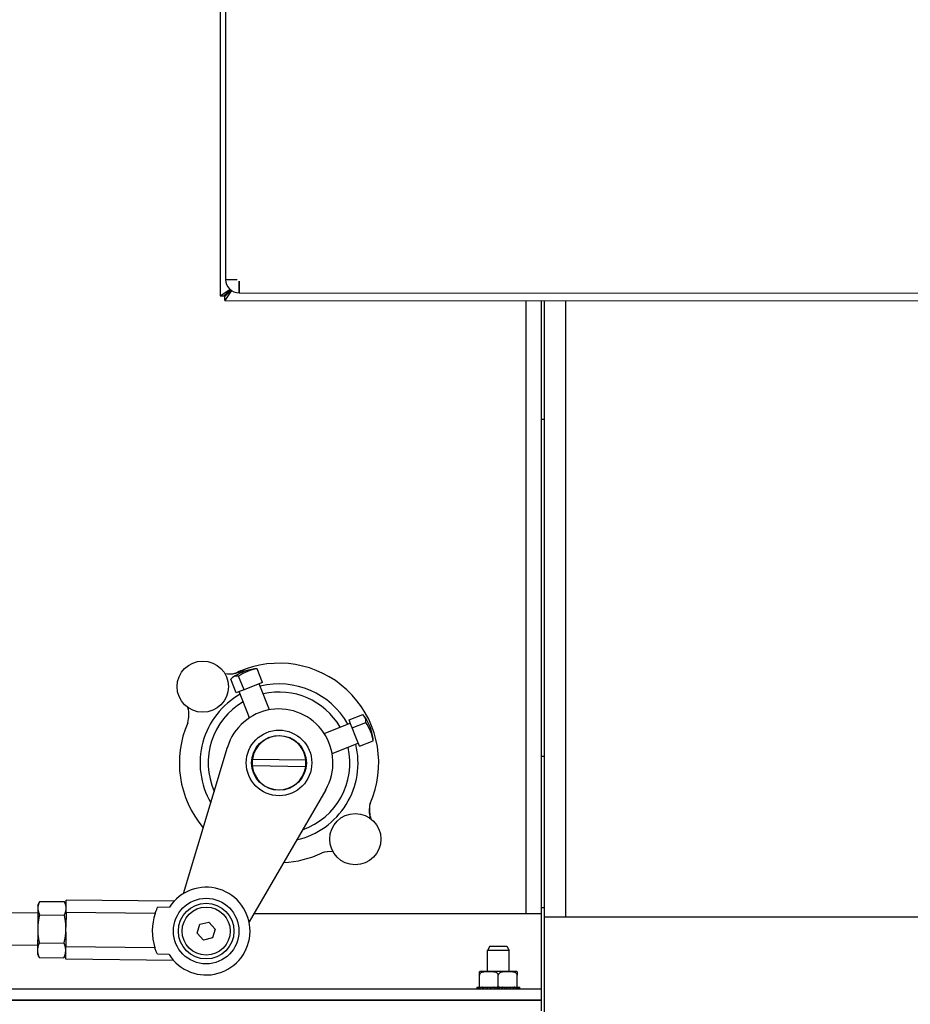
# Model space of a CAD drawing. Header units: inches. Extents: x 18 to 846, y -44 to 561.
# Tile 61 of 256: x 123 to 133, y 127 to 138. Entities that reach past the tile are written whole.
import ezdxf

# ---------------------------------------------------------------- set-up
doc = ezdxf.new("R2010")
doc.units = ezdxf.units.IN
doc.header["$LTSCALE"] = 24
doc.header["$MEASUREMENT"] = 0
doc.layers.add('Visible (ANSI)', color=7, linetype='Continuous', lineweight=30)

msp = doc.modelspace()

# ---------------------------------------------------------------- linework, layer by layer
at = {"layer": 'Visible (ANSI)'}
for p, q in [((125.16398, 150.87612), (125.16011, 134.98227)), ((125.2252, 147.67378), (125.22289, 138.18458)), ((125.22312, 138.16418), (125.22289, 137.19418)), ((125.22265, 137.17378), (125.22216, 135.17428)), ((125.22216, 135.17428), (125.35716, 135.17425)), ((125.22216, 135.17418), (125.35716, 135.17415)), ((125.35716, 135.17415), (125.35716, 135.17425)), ((125.37912, 135.01714), (125.37915, 135.15214)), ((125.37925, 135.15214), (125.37915, 135.15214)), ((125.37925, 135.15214), (125.37922, 135.01714)), ((125.16011, 134.98227), (125.27312, 135.05836)), ((125.20611, 134.98225), (125.27798, 135.05409)), ((125.29081, 135.04436), (125.21317, 134.92918)), ((125.28589, 135.04785), (125.21318, 134.97518)), ((125.37915, 135.14107), (125.37925, 135.14117)), ((125.16011, 134.98227), (125.20611, 134.98225)), ((125.25712, 135.02617), (125.20611, 134.98225)), ((125.21317, 134.92918), (125.21318, 134.97518)), ((125.21317, 134.92918), (143.8841, 134.92464)), ((125.21318, 134.97518), (125.25712, 135.02617)), ((125.37922, 135.01714), (144.90202, 135.01239)), ((128.70403, 134.92833), (128.70403, 127.81899)), ((128.70403, 134.92833), (128.70403, 127.81899)), ((128.88333, 127.81899), (128.88333, 134.92829)), ((128.91364, 134.92828), (128.91364, 127.78106)), ((129.16364, 134.92822), (129.16364, 127.78106)), ((129.16364, 134.92822), (129.16364, 127.78106)), ((128.88333, 133.55425), (128.91364, 133.55425)), ((125.64983, 130.50169), (125.5872, 130.66002)), ((125.34412, 130.38075), (125.28149, 130.53908)), ((125.43651, 130.4173), (125.37388, 130.57563)), ((125.64983, 130.50169), (125.54317, 130.4595)), ((125.733, 130.18441), (125.61321, 130.4872)), ((125.39032, 130.39903), (125.34412, 130.38075)), ((125.50053, 130.09244), (125.38074, 130.39524)), ((125.43651, 130.4173), (125.39032, 130.39903)), ((125.54317, 130.4595), (125.43651, 130.4173)), ((126.65379, 130.0669), (126.81211, 130.12954)), ((126.36548, 129.9105), (126.66828, 130.03028)), ((126.67206, 130.02071), (126.65379, 130.0669)), ((126.69034, 129.97451), (126.67206, 130.02071)), ((126.69034, 129.97451), (126.84867, 130.03714)), ((126.73253, 129.86785), (126.69034, 129.97451)), ((125.72684, 129.86003), (125.72105, 129.86254)), ((125.72694, 129.86006), (125.72684, 129.86003)), ((125.72694, 129.86006), (125.72945, 129.86586)), ((126.45745, 129.67803), (126.76024, 129.79781)), ((126.77473, 129.76119), (126.73253, 129.86785)), ((126.77473, 129.76119), (126.93306, 129.82382)), ((124.73675, 128.05554), (125.24446, 129.75211)), ((126.13307, 129.68418), (126.13558, 129.68998)), ((126.1331, 129.68409), (126.13307, 129.68418)), ((126.1331, 129.68409), (126.1389, 129.68158)), ((125.53271, 129.61346), (126.15272, 129.60264)), ((128.91364, 129.644), (128.88333, 129.644)), ((126.15135, 129.52452), (125.53135, 129.53535)), ((126.38441, 129.25843), (125.49434, 127.72744)), ((123.04744, 127.91991), (123.06587, 127.95843)), ((123.06818, 127.96314), (123.35555, 127.96028)), ((123.37542, 127.91665), (123.35776, 127.95553)), ((123.37459, 127.83327), (123.37603, 127.97815)), ((124.62557, 127.96572), (123.37603, 127.97815)), ((123.0471, 127.88589), (123.04471, 127.64599)), ((123.04744, 127.91991), (123.0471, 127.88589)), ((124.43877, 127.8992), (124.57233, 127.89787)), ((128.88333, 127.894), (128.91364, 127.894)), ((123.0465, 127.82592), (121.7017, 127.83929)), ((123.06663, 127.80824), (123.35401, 127.80538)), ((123.37459, 127.83327), (123.37291, 127.66419)), ((124.40668, 127.823), (123.37459, 127.83327)), ((128.88333, 127.81899), (125.54757, 127.81899)), ((128.88333, 126.94399), (128.88333, 127.81899)), ((141.41336, 127.78106), (128.91336, 127.78106)), ((128.91336, 127.78106), (128.91336, 126.53106)), ((123.04471, 127.64599), (123.04225, 127.39852)), ((123.37233, 127.60614), (123.3727, 127.64272)), ((123.3727, 127.64272), (123.37291, 127.66419)), ((124.89146, 127.59469), (124.92345, 127.69871)), ((124.92345, 127.69871), (125.02953, 127.72303)), ((125.02953, 127.72303), (125.10362, 127.64331)), ((125.10362, 127.64331), (125.07164, 127.53929)), ((123.37233, 127.60614), (123.37065, 127.43706)), ((124.96556, 127.51498), (124.89146, 127.59469)), ((125.07164, 127.53929), (124.96556, 127.51498)), ((123.04277, 127.45094), (121.69797, 127.46431)), ((123.04225, 127.39852), (123.04184, 127.35694)), ((123.0634, 127.48333), (123.35077, 127.48047)), ((123.36921, 127.29218), (123.37065, 127.43706)), ((124.40274, 127.4268), (123.37065, 127.43706)), ((128.2858, 127.44373), (128.25873, 127.39373)), ((128.50873, 127.39373), (128.25873, 127.39373)), ((128.25873, 127.14899), (128.25873, 127.39373)), ((128.2858, 127.44373), (128.48167, 127.44373)), ((128.48167, 127.44373), (128.50873, 127.39373)), ((128.50873, 127.14899), (128.50873, 127.39373)), ((123.04184, 127.35694), (123.0595, 127.31806)), ((123.06171, 127.31331), (123.34908, 127.31045)), ((123.36982, 127.35368), (123.35139, 127.31516)), ((124.61875, 127.27975), (123.36921, 127.29218)), ((124.56687, 127.34865), (124.4333, 127.34998)), ((128.16458, 127.10899), (128.16458, 127.14852)), ((128.16458, 126.96899), (128.16458, 127.10899)), ((128.59592, 127.14899), (128.17074, 127.14899)), ((128.38333, 126.96899), (128.38333, 127.10899)), ((128.60208, 127.14852), (128.60208, 127.10899)), ((128.60208, 126.96899), (128.60208, 127.10899)), ((128.88333, 126.94399), (112.52433, 126.94399)), ((128.13378, 126.96899), (128.13378, 126.94399)), ((128.13378, 126.96899), (128.1367, 126.96899)), ((128.1367, 126.96899), (128.14338, 126.96899)), ((128.1367, 126.94399), (128.1367, 126.96899)), ((128.14338, 126.96899), (128.14338, 126.94399)), ((128.14338, 126.96899), (128.15199, 126.96899)), ((128.15199, 126.96899), (128.16458, 126.96899)), ((128.15199, 126.94399), (128.15199, 126.96899)), ((128.16914, 126.96899), (128.16458, 126.96899)), ((128.165, 126.96899), (128.165, 126.94399)), ((128.16914, 126.96899), (128.17887, 126.96899)), ((128.17887, 126.96899), (128.19167, 126.96899)), ((128.17887, 126.94399), (128.17887, 126.96899)), ((128.19758, 126.96899), (128.19167, 126.96899)), ((128.19758, 126.96899), (128.19758, 126.94399)), ((128.19758, 126.96899), (128.21601, 126.96899)), ((128.21601, 126.96899), (128.23947, 126.96899)), ((128.21601, 126.94399), (128.21601, 126.96899)), ((128.23947, 126.96899), (128.23947, 126.94399)), ((128.23947, 126.96899), (128.26154, 126.96899)), ((128.26154, 126.96899), (128.28633, 126.96899)), ((128.26154, 126.94399), (128.26154, 126.96899)), ((128.28633, 126.96899), (128.28857, 126.96899)), ((128.28633, 126.96899), (128.28633, 126.94399)), ((128.28857, 126.96899), (128.28857, 126.94399)), ((128.28857, 126.96899), (128.31318, 126.96899)), ((128.31318, 126.96899), (128.33002, 126.96899)), ((128.31318, 126.94399), (128.31318, 126.96899)), ((128.3358, 126.96899), (128.33002, 126.96899)), ((128.33358, 126.96899), (128.33358, 126.94399)), ((128.3358, 126.96899), (128.34243, 126.96899)), ((128.34243, 126.96899), (128.34243, 126.94399)), ((128.34243, 126.96899), (128.36833, 126.96899)), ((128.36833, 126.96899), (128.37076, 126.96899)), ((128.36833, 126.94399), (128.36833, 126.96899)), ((128.38333, 126.96899), (128.37076, 126.96899)), ((128.38333, 126.96899), (128.38333, 126.94399)), ((128.3959, 126.96899), (128.38333, 126.96899)), ((128.3959, 126.96899), (128.39833, 126.96899)), ((128.39833, 126.96899), (128.39833, 126.94399)), ((128.39833, 126.96899), (128.42424, 126.96899)), ((128.42424, 126.96899), (128.43086, 126.96899)), ((128.42424, 126.94399), (128.42424, 126.96899)), ((128.43665, 126.96899), (128.43086, 126.96899)), ((128.43308, 126.96899), (128.43308, 126.94399)), ((128.43665, 126.96899), (128.45349, 126.96899)), ((128.45349, 126.96899), (128.45349, 126.94399)), ((128.45349, 126.96899), (128.47809, 126.96899)), ((128.47809, 126.96899), (128.48033, 126.96899)), ((128.47809, 126.94399), (128.47809, 126.96899)), ((128.48033, 126.96899), (128.50512, 126.96899)), ((128.48033, 126.96899), (128.48033, 126.94399)), ((128.50512, 126.96899), (128.50512, 126.94399)), ((128.50512, 126.96899), (128.5272, 126.96899)), ((128.5272, 126.96899), (128.55065, 126.96899)), ((128.5272, 126.94399), (128.5272, 126.96899)), ((128.55065, 126.96899), (128.55065, 126.94399)), ((128.55065, 126.96899), (128.56908, 126.96899)), ((128.56908, 126.94399), (128.56908, 126.96899)), ((128.57499, 126.96899), (128.56908, 126.96899)), ((128.57499, 126.96899), (128.58779, 126.96899)), ((128.58779, 126.96899), (128.58779, 126.94399)), ((128.58779, 126.96899), (128.59752, 126.96899)), ((128.60208, 126.96899), (128.59752, 126.96899)), ((128.60166, 126.94399), (128.60166, 126.96899)), ((128.60208, 126.96899), (128.61468, 126.96899)), ((128.61468, 126.96899), (128.61468, 126.94399)), ((128.61468, 126.96899), (128.62329, 126.96899)), ((128.62329, 126.96899), (128.62996, 126.96899)), ((128.62329, 126.94399), (128.62329, 126.96899)), ((128.62996, 126.96899), (128.62996, 126.94399)), ((128.62996, 126.96899), (128.63288, 126.96899)), ((128.63288, 126.94399), (128.63288, 126.96899)), ((128.88333, 126.81899), (128.88333, 126.94399)), ((128.88373, 126.81333), (111.52473, 126.81333)), ((128.88333, 126.81899), (112.52433, 126.81899)), ((128.25873, 126.81333), (128.25873, 126.81899)), ((128.50873, 126.81333), (128.50873, 126.81899)), ((128.88373, 126.69373), (128.88373, 126.81333))]:
    msp.add_line(p, q, dxfattribs=at)
for centre, radius in [((124.95813, 130.45289), 0.297), ((125.84203, 129.56899), 0.38), ((125.84203, 129.56899), 0.3175), ((126.72593, 128.68499), 0.297), ((124.99754, 127.619), 0.38), ((124.99754, 127.619), 0.38), ((124.99754, 127.619), 0.3225), ((124.99754, 127.619), 0.2785)]:
    msp.add_circle(centre, radius, dxfattribs=at)
for centre, radius, start, end in [((125.37916, 135.17414), 0.157, 179.986053, 269.986053), ((125.84203, 129.56899), 1.1555, 335.90318, 109.797219), ((125.26197, 130.94553), 0.34542, 262.042427, 303.11234), ((125.65295, 130.04695), 0.62, 98.891728, 124.275892), ((125.24877, 130.94305), 0.34542, 281.745775, 285.443313), ((125.84203, 129.56899), 1.1555, 109.797219, 115.710432), ((125.84203, 129.56899), 0.91527, 29.433332, 103.734287), ((125.84203, 129.56899), 0.91527, 119.433332, 210.273665), ((125.84203, 129.56899), 0.82117, 30.339551, 102.828069), ((125.84203, 129.56899), 0.82117, 120.339551, 203.779109), ((124.45163, 130.12697), 0.34542, 344.470865, 13.949968), ((124.45189, 130.12566), 0.34542, 11.197726, 14.184717), ((125.84203, 129.56899), 0.625, 330.204437, 162.96318), ((125.84203, 129.56899), 1.1555, 156.2431, 220.596447), ((126.31999, 129.75807), 0.62, 8.891728, 34.275892), ((125.84203, 129.56899), 0.3125, 6.180756, 171.819244), ((125.84203, 129.56899), 0.91527, 282.893955, 13.734287), ((125.84203, 129.56899), 0.625, 162.96318, 163.7168), ((125.84203, 129.56899), 0.82117, 289.388511, 12.828069), ((125.84203, 129.56899), 0.3125, 171.819244, 186.180756), ((125.84203, 129.56899), 0.3125, 351.819244, 6.180756), ((125.84203, 129.56899), 0.3125, 186.180756, 351.819244), ((125.84203, 129.56899), 0.625, 329.450822, 330.204437), ((127.23225, 129.01466), 0.34542, 166.170299, 194.705451), ((127.23435, 129.02793), 0.34542, 172.096804, 197.972633), ((125.84203, 129.56899), 1.1555, 272.571173, 295.562991), ((126.43894, 128.19486), 0.34542, 85.303954, 107.142747), ((126.43763, 128.19508), 0.34542, 85.095311, 106.30746), ((124.99754, 127.619), 0.5085, 212.118402, 146.741822), ((124.99754, 127.619), 0.62509, 160.95238, 197.907844), ((128.17074, 127.10899), 0.04, 90, 98.857727), ((128.59592, 127.10899), 0.04, 81.142273, 90)]:
    msp.add_arc(centre, radius, start, end, dxfattribs=at)
for centre, major_axis, ratio, end_param in [((125.54629, 130.00476), (-0.22339, 0.56469), 0.39744473, 6.49050708), ((125.69915, 130.06523), (-0.22339, 0.56469), 0.91762611, 6.49050708), ((125.75961, 130.08915), (-0.22339, 0.56469), 0.39744473, 6.1939129), ((126.2778, 129.86473), (0.56469, 0.22339), 0.39744473, 6.49050708), ((126.33827, 129.71188), (0.56469, 0.22339), 0.91762611, 6.49050708), ((126.36219, 129.65141), (0.56469, 0.22339), 0.39744473, 6.1939129)]:
    msp.add_ellipse(centre, major_axis=major_axis, ratio=ratio, start_param=6.07586354, end_param=end_param, dxfattribs=at)
for points, knots in [([(125.22289, 138.18458), (125.22289, 138.18205), (125.22295, 138.17899), (125.22308, 138.17197), (125.22313, 138.16795), (125.22312, 138.16418)], [-0.0545601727, -0.0545601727, -0.0545601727, -0.0545601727, -0.0287130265, -0.0287130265, 0, 0, 0, 0]), ([(125.22289, 137.19418), (125.22289, 137.19041), (125.22284, 137.18639), (125.22271, 137.17937), (125.22265, 137.1763), (125.22265, 137.17378)], [-0.4673049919, -0.4673049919, -0.4673049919, -0.4673049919, -0.4385919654, -0.4385919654, -0.4127448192, -0.4127448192, -0.4127448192, -0.4127448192]), ([(124.40668, 127.823), (124.41227, 127.8391), (124.41812, 127.85398), (124.42873, 127.87851), (124.4338, 127.88922), (124.43877, 127.8992)], [-0.824359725, -0.824359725, -0.824359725, -0.824359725, -0.67446658, -0.67446658, -0.547383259, -0.547383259, -0.547383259, -0.547383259]), ([(124.4333, 127.34998), (124.42853, 127.36005), (124.42368, 127.37086), (124.41356, 127.39559), (124.408, 127.41059), (124.40274, 127.4268)], [3.239587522, 3.239587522, 3.239587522, 3.239587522, 3.366670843, 3.366670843, 3.516563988, 3.516563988, 3.516563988, 3.516563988]), ([(128.38333, 127.10899), (128.38333, 127.11217), (128.38249, 127.11586), (128.37958, 127.12249), (128.37662, 127.12629), (128.36902, 127.13339), (128.36243, 127.13701), (128.34424, 127.14425), (128.33012, 127.14626), (128.30155, 127.14838), (128.28711, 127.14852), (128.26081, 127.14852), (128.24636, 127.14838), (128.21779, 127.14626), (128.20367, 127.14425), (128.18549, 127.13701), (128.17889, 127.13339), (128.17129, 127.12629), (128.16833, 127.12249), (128.16542, 127.11586), (128.16458, 127.11217), (128.16458, 127.10899)], [-1.02484287, -1.02484287, -1.02484287, -1.02484287, -1.000634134, -1.000634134, -0.968185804, -0.968185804, -0.914627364, -0.914627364, -0.798927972, -0.798927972, -0.68322858, -0.68322858, -0.567529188, -0.567529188, -0.451829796, -0.451829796, -0.398271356, -0.398271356, -0.365823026, -0.365823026, -0.34161429, -0.34161429, -0.34161429, -0.34161429]), ([(128.60208, 127.10899), (128.60208, 127.11217), (128.60124, 127.11586), (128.59833, 127.12249), (128.59537, 127.12629), (128.58777, 127.13339), (128.58118, 127.13701), (128.56299, 127.14425), (128.54887, 127.14626), (128.5203, 127.14838), (128.50586, 127.14852), (128.47956, 127.14852), (128.46511, 127.14838), (128.43654, 127.14626), (128.42242, 127.14425), (128.40424, 127.13701), (128.39764, 127.13339), (128.39004, 127.12629), (128.38708, 127.12249), (128.38417, 127.11586), (128.38333, 127.11217), (128.38333, 127.10899)], [-1.02484287, -1.02484287, -1.02484287, -1.02484287, -1.000634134, -1.000634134, -0.968185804, -0.968185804, -0.914627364, -0.914627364, -0.798927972, -0.798927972, -0.68322858, -0.68322858, -0.567529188, -0.567529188, -0.451829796, -0.451829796, -0.398271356, -0.398271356, -0.365823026, -0.365823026, -0.34161429, -0.34161429, -0.34161429, -0.34161429])]:
    msp.add_open_spline(points, degree=3, knots=knots, dxfattribs=at)
for points, weights in [([(123.06818, 127.96314), (123.04746, 127.92184), (123.0471, 127.88589)], [1, 1.0379548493, 1]), ([(123.37508, 127.88263), (123.37544, 127.91858), (123.35555, 127.96028)], [1, 1.0379548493, 1]), ([(123.0471, 127.88589), (123.04674, 127.84995), (123.06663, 127.80824)], [1, 1.0379548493, 1]), ([(123.35401, 127.80538), (123.37473, 127.84669), (123.37508, 127.88263)], [1, 1.0379548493, 1]), ([(123.06663, 127.80824), (123.04546, 127.72138), (123.04471, 127.64599)], [1, 1.0379548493, 1]), ([(123.3727, 127.64272), (123.37345, 127.71812), (123.35401, 127.80538)], [1, 1.0379548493, 1]), ([(123.04471, 127.64599), (123.04396, 127.57059), (123.0634, 127.48333)], [1, 1.0379548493, 1]), ([(123.35077, 127.48047), (123.37195, 127.56733), (123.3727, 127.64272)], [1, 1.0379548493, 1]), ([(123.0634, 127.48333), (123.04264, 127.43797), (123.04225, 127.39852)], [1, 1.0379548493, 1]), ([(123.04225, 127.39852), (123.04186, 127.35907), (123.06171, 127.31331)], [1, 1.0379548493, 1]), ([(123.34908, 127.31045), (123.36984, 127.35581), (123.37024, 127.39526)], [1, 1.0379548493, 1]), ([(123.37024, 127.39526), (123.37063, 127.43471), (123.35077, 127.48047)], [1, 1.0379548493, 1]), ([(123.06171, 127.31331), (123.06057, 127.31571), (123.0595, 127.31806)], [1, 1.00210437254, 1.00397539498]), ([(123.35139, 127.31516), (123.35027, 127.31282), (123.34908, 127.31045)], [1.00397539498, 1.00210437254, 1])]:
    msp.add_rational_spline(points, weights, degree=2, dxfattribs=at)

doc.saveas('drawing.dxf')
